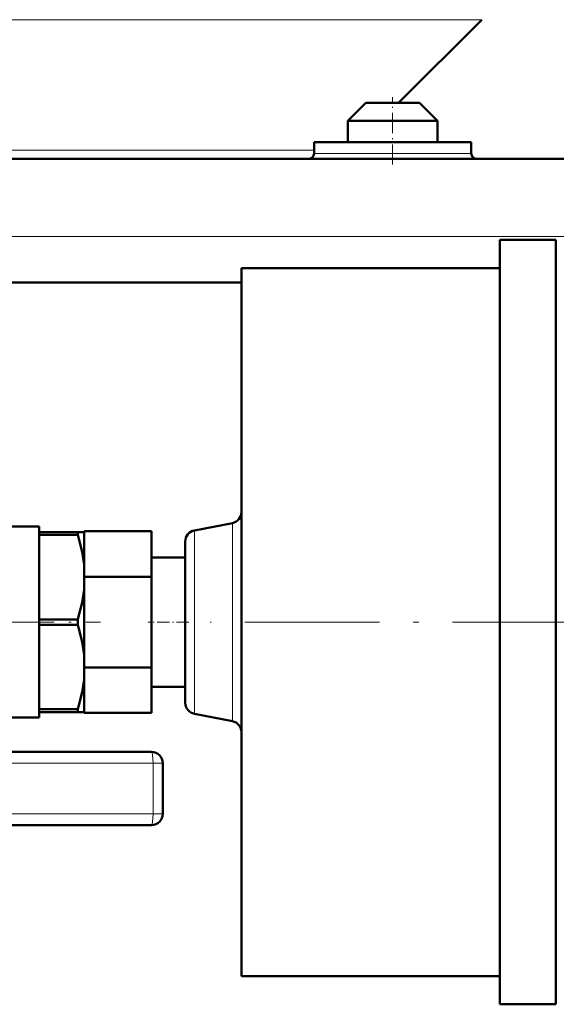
# Model space of a CAD drawing. Extents: x -1351 to 1763, y -1300 to 612.
# Tile 9 of 81: x -686 to -639, y -90 to -2. Entities that reach past the tile are written whole.
import ezdxf

# ---------------------------------------------------------------- set-up
doc = ezdxf.new("R2010")
doc.units = 0
doc.linetypes.add('DASHDOT', pattern=[18.5, 12, -3, 0.5, -3])

msp = doc.modelspace()

# ---------------------------------------------------------------- linework, layer by layer
at = {"color": 7, "lineweight": 18}
for p, q in [((-693.132, -2.382), (-645.24, -2.382)), ((-695.132, -13.982), (-660.17, -13.982)), ((-660.17, -14.273), (-647.108, -14.273)), ((-647.108, -14.273), (-646.17, -14.273)), ((-692.512, -21.665), (-631.981, -21.665)), ((-667.441, -64.788), (-667.441, -47.159)), ((-670.822, -64.13), (-670.822, -47.816)), ((-674.499, -68.523), (-688.566, -68.523)), ((-674.499, -68.523), (-673.632, -68.523)), ((-674.499, -68.523), (-674.499, -73.023)), ((-674.499, -73.023), (-688.566, -73.023)), ((-674.499, -73.023), (-673.632, -73.023))]:
    msp.add_line(p, q, dxfattribs=at)
at = {"color": 7, "lineweight": 50}
for p, q in [((-645.24, -2.382), (-652.632, -9.773)), ((-655.57, -9.773), (-657.17, -11.373)), ((-653.17, -9.773), (-655.57, -9.773)), ((-650.77, -9.773), (-653.17, -9.773)), ((-650.77, -9.773), (-649.17, -11.373)), ((-653.17, -11.373), (-657.17, -11.373)), ((-657.17, -13.273), (-657.17, -11.373)), ((-649.17, -11.373), (-653.17, -11.373)), ((-649.17, -13.273), (-649.17, -11.373)), ((-649.17, -13.273), (-649.17, -11.373)), ((-647.108, -13.273), (-660.17, -13.273)), ((-660.17, -14.273), (-660.17, -13.273)), ((-646.17, -13.273), (-647.108, -13.273)), ((-646.17, -13.273), (-646.17, -14.273)), ((-646.17, -14.273), (-646.17, -13.273)), ((-695.132, -14.773), (-631.378, -14.773)), ((-655.17, -14.773), (-657.17, -14.773)), ((-653.17, -14.773), (-649.17, -14.773)), ((-653.17, -14.773), (-651.17, -14.773)), ((-651.17, -14.773), (-649.17, -14.773)), ((-643.632, -21.973), (-643.632, -55.973)), ((-638.632, -21.973), (-643.632, -21.973)), ((-638.632, -21.973), (-638.632, -55.973)), ((-666.632, -24.473), (-666.632, -55.973)), ((-643.632, -24.473), (-666.632, -24.473)), ((-693.909, -25.773), (-666.632, -25.773)), ((-667.441, -47.159), (-670.822, -47.816)), ((-690.632, -47.473), (-684.632, -47.473)), ((-684.632, -47.473), (-684.632, -54.431)), ((-684.632, -48.217), (-684.632, -47.973)), ((-684.632, -47.973), (-681.209, -47.973)), ((-681.209, -48.217), (-681.209, -47.973)), ((-680.632, -47.973), (-681.209, -47.973)), ((-680.632, -51.932), (-680.632, -47.89)), ((-674.632, -47.89), (-680.632, -47.89)), ((-680.632, -50.874), (-680.632, -47.973)), ((-674.632, -51.932), (-674.632, -47.89)), ((-684.632, -48.217), (-681.209, -48.217)), ((-684.632, -48.217), (-684.632, -55.729)), ((-671.632, -63.149), (-671.632, -48.798)), ((-671.632, -50.223), (-674.632, -50.223)), ((-680.632, -51.849), (-680.632, -50.874)), ((-680.632, -60.015), (-680.632, -51.932)), ((-674.632, -51.932), (-680.632, -51.932)), ((-680.632, -53.072), (-680.632, -52.098)), ((-674.632, -60.015), (-674.632, -51.932)), ((-680.632, -58.874), (-680.632, -53.072)), ((-684.632, -55.729), (-681.209, -55.729)), ((-684.632, -56.217), (-684.632, -55.729)), ((-681.209, -56.217), (-681.209, -55.729)), ((-666.632, -55.973), (-666.632, -87.473)), ((-643.632, -55.973), (-643.632, -89.973)), ((-638.632, -55.973), (-638.632, -89.973)), ((-684.632, -63.729), (-684.632, -56.217)), ((-684.632, -56.217), (-681.209, -56.217)), ((-684.632, -57.514), (-684.632, -64.473)), ((-680.632, -59.849), (-680.632, -58.874)), ((-680.632, -64.056), (-680.632, -60.015)), ((-674.632, -60.015), (-680.632, -60.015)), ((-680.632, -61.072), (-680.632, -60.098)), ((-674.632, -64.056), (-674.632, -60.015)), ((-680.632, -63.973), (-680.632, -61.072)), ((-671.632, -61.723), (-674.632, -61.723)), ((-684.632, -63.973), (-684.632, -63.729)), ((-684.632, -63.729), (-681.209, -63.729)), ((-681.209, -63.973), (-681.209, -63.729)), ((-690.632, -64.473), (-684.632, -64.473)), ((-684.632, -63.973), (-681.209, -63.973)), ((-680.632, -63.973), (-681.209, -63.973)), ((-674.632, -64.056), (-680.632, -64.056)), ((-667.441, -64.788), (-670.822, -64.13)), ((-674.632, -67.523), (-688.698, -67.523)), ((-673.632, -68.523), (-673.632, -70.773)), ((-673.632, -70.773), (-673.632, -73.023)), ((-674.632, -74.023), (-688.698, -74.023)), ((-643.632, -87.473), (-666.632, -87.473)), ((-638.632, -89.973), (-643.632, -89.973))]:
    msp.add_line(p, q, dxfattribs=at)
at = {"color": 7, "linetype": 'DASHDOT', "lineweight": 18, "ltscale": 0.15}
msp.add_line((-653.17, -15.273), (-653.17, -9.273), dxfattribs=at)
at = {"color": 7, "linetype": 'DASHDOT', "lineweight": 18, "ltscale": 0.435004}
msp.add_line((-696.582, -55.973), (-679.182, -55.973), dxfattribs=at)
at = {"color": 7, "linetype": 'DASHDOT', "lineweight": 18, "ltscale": 0.090015}
msp.add_line((-671.332, -55.973), (-674.932, -55.973), dxfattribs=at)
at = {"color": 7, "linetype": 'DASHDOT', "lineweight": 18}
msp.add_line((-635.832, -55.973), (-669.432, -55.973), dxfattribs=at)
at = {"color": 7, "lineweight": 50}
for points in [[(-680.632, -50.874), (-680.811, -49.727), (-681.134, -48.458), (-681.209, -48.217)], [(-680.632, -53.072), (-680.811, -54.219), (-681.134, -55.488), (-681.209, -55.729)], [(-680.632, -58.874), (-680.811, -57.727), (-681.134, -56.458), (-681.209, -56.217)], [(-680.632, -61.072), (-680.811, -62.219), (-681.134, -63.488), (-681.209, -63.729)]]:
    msp.add_lwpolyline(points, dxfattribs=at)
for centre, radius, start, end in [((-660.67, -14.273), 0.5, 270, 360), ((-645.67, -14.273), 0.5, 180.00001, 270), ((-667.632, -46.177), 1, 281, 360), ((-670.632, -48.798), 1, 101, 180.00001), ((-670.632, -63.149), 1, 180.00001, 259), ((-667.632, -65.769), 1, 0, 79), ((-674.632, -68.523), 1, 0, 90), ((-674.632, -73.023), 1, 270, 360)]:
    msp.add_arc(centre, radius, start, end, dxfattribs=at)
at = {"color": 7, "lineweight": 18}
for centre, major_axis, start_param, end_param in [((-674.632, -68.523), (0, 1), 4.712389, 6.283185), ((-674.632, -73.023), (0, -1), 0, 1.570796)]:
    msp.add_ellipse(centre, major_axis=major_axis, ratio=0.132164, start_param=start_param, end_param=end_param, dxfattribs=at)

doc.saveas('drawing.dxf')
